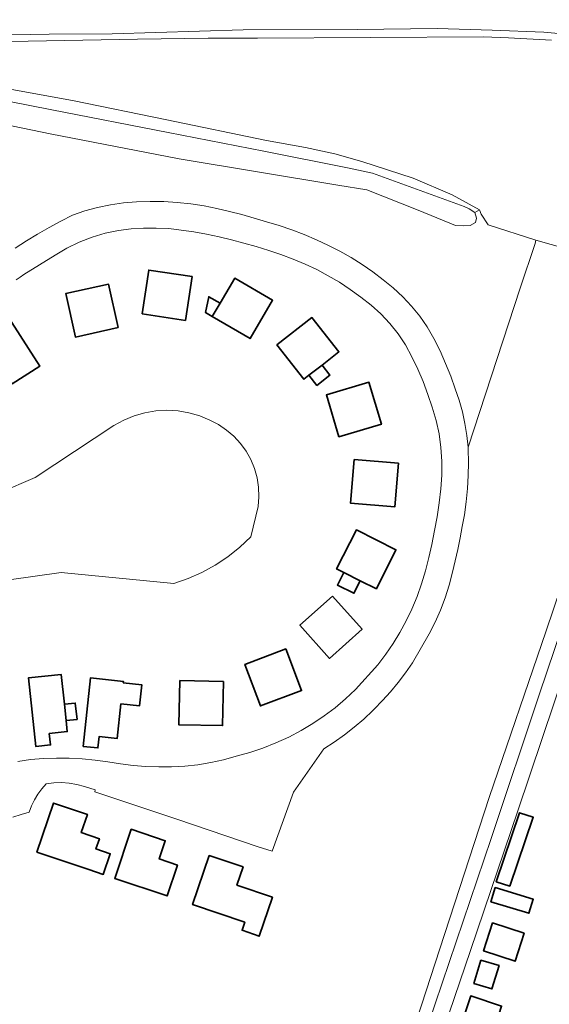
# Model space of a CAD drawing. Header units: metres. Extents: x 33225 to 36661, y 376385 to 377815.
# Tile 34 of 49: x 34736 to 34833, y 377246 to 377426. Entities that reach past the tile are written whole.
import ezdxf

# ---------------------------------------------------------------- set-up
doc = ezdxf.new("R2010")
doc.units = ezdxf.units.M
for name, color, linetype, lineweight in [('B-WE-GR-GRAS-GV', 252, 'Continuous', 13), ('B-WE-OG-BEBOUWING-GV', 7, 'Continuous', 35), ('B-WE-OG-TERREIN_ERF-GV', 252, 'Continuous', 18), ('B-WE-OG-WATER-GV', 252, 'Continuous', 18), ('B-WE-OG-WEG-GV', 252, 'Continuous', 18), ('B-WE-VH-VERHARDING_ASFALT-GV', 252, 'Continuous', 18)]:
    doc.layers.add(name, color=color, linetype=linetype, lineweight=lineweight)

msp = doc.modelspace()

# ---------------------------------------------------------------- linework, layer by layer
at = {"layer": 'B-WE-GR-GRAS-GV'}
msp.add_lwpolyline([(34833.372, 377422.231), (34825.567, 377422.661), (34820.97, 377422.828), (34779.748, 377422.598), (34770.762, 377422.603), (34757.85, 377422.433), (34724.64, 377421.841), (34711.771, 377421.989), (34701.262, 377422.51), (34701.181, 377422.006), (34700.764, 377419.424), (34745.99, 377411.237), (34763.255, 377407.731), (34781.379, 377403.961), (34788.522, 377402.638), (34793.88, 377401.513), (34798.775, 377400.124), (34808.168, 377397.082), (34815.245, 377394.039), (34820.242, 377391.308), (34820.573, 377390.514), (34821.863, 377388.563), (34830.561, 377385.718), (34843.646, 377382.043)], dxfattribs=at)
at = {"layer": 'B-WE-OG-BEBOUWING-GV'}
for points in [[(34758.711, 377372.289), (34766.612, 377371.086), (34767.824, 377379.082), (34759.943, 377380.281)], [(34772.942, 377374.248), (34771.513, 377371.809), (34778.416, 377367.784), (34782.507, 377374.763), (34775.608, 377378.799)], [(34754.351, 377369.803), (34752.608, 377377.707), (34744.801, 377375.982), (34746.545, 377368.068)], [(34772.942, 377374.248), (34770.86, 377375.416), (34770.307, 377372.516), (34771.513, 377371.809)], [(34728.265, 377370.19), (34734.989, 377359.548), (34740.037, 377362.743), (34734.391, 377371.589), (34731.675, 377369.856), (34730.545, 377371.627)], [(34783.278, 377366.648), (34788.222, 377360.367), (34789.144, 377361.088), (34791.531, 377362.954), (34794.608, 377365.361), (34789.65, 377371.624)], [(34790.587, 377359.243), (34792.974, 377361.109), (34791.531, 377362.954), (34789.144, 377361.088)], [(34794.623, 377349.852), (34802.364, 377352.159), (34800.077, 377359.815), (34792.324, 377357.51)], [(34797.415, 377345.726), (34796.726, 377337.758), (34804.8, 377337.068), (34805.479, 377345.015)], [(34801.46, 377322.107), (34805.012, 377329.25), (34797.796, 377332.87), (34794.202, 377325.733), (34795.485, 377325.092), (34798.509, 377323.581)], [(34798.509, 377323.581), (34795.485, 377325.092), (34794.34, 377322.8), (34797.364, 377321.289)], [(34793.468, 377320.785), (34787.511, 377315.454), (34792.903, 377309.417), (34798.839, 377314.766)], [(34784.948, 377311.129), (34777.467, 377308.297), (34780.303, 377300.731), (34787.794, 377303.544)], [(34744.532, 377301.032), (34743.94, 377306.497), (34737.976, 377305.839), (34739.344, 377293.307), (34742.023, 377293.622), (34741.792, 377295.696), (34745.07, 377296.061), (34744.855, 377298.049)], [(34747.977, 377293.353), (34750.651, 377293.068), (34750.876, 377295.152), (34754.17, 377294.797), (34754.849, 377301.096), (34758.231, 377300.732), (34758.648, 377304.594), (34755.265, 377304.958), (34755.292, 377305.207), (34749.321, 377305.863)], [(34773.593, 377305.215), (34765.604, 377305.366), (34765.399, 377297.29), (34773.39, 377297.132)], [(34744.532, 377301.032), (34744.855, 377298.049), (34746.842, 377298.271), (34746.519, 377301.253)], [(34749.026, 377270.851), (34751.632, 377269.972), (34752.911, 377273.762), (34750.303, 377274.642), (34750.928, 377276.495), (34747.607, 377277.614), (34748.726, 377280.934), (34742.56, 377283.016), (34739.516, 377274.06)], [(34825.812, 377267.813), (34830.066, 377280.404), (34827.582, 377281.243), (34823.328, 377268.652)], [(34756.749, 377278.224), (34753.724, 377269.266), (34763.258, 377266.066), (34765.15, 377271.7), (34761.835, 377272.813), (34762.948, 377276.127)], [(34782.503, 377265.825), (34776.018, 377268.024), (34777.141, 377271.337), (34770.965, 377273.423), (34767.931, 377264.471), (34777.441, 377261.262), (34776.949, 377259.797), (34780.06, 377258.706)], [(34823.112, 377267.567), (34822.33, 377265), (34829.268, 377262.888), (34830.05, 377265.455)], [(34828.409, 377259.269), (34822.651, 377261.134), (34820.991, 377256.008), (34826.751, 377254.144)], [(34819.246, 377250.062), (34822.537, 377249.071), (34823.82, 377253.331), (34820.529, 377254.322)], [(34817.593, 377244.559), (34823.213, 377242.697), (34824.293, 377245.955), (34818.673, 377247.817)]]:
    msp.add_lwpolyline(points, close=True, dxfattribs=at)
at = {"layer": 'B-WE-OG-TERREIN_ERF-GV'}
for points in [[(34735.575, 377384.306), (34737.604, 377385.596), (34739.663, 377386.839), (34741.75, 377388.035), (34743.864, 377389.182), (34746.003, 377390.28), (34748.269, 377391.073), (34750.58, 377391.719), (34752.928, 377392.216), (34755.304, 377392.562), (34757.696, 377392.756), (34760.177, 377392.82), (34762.659, 377392.775), (34765.136, 377392.624), (34767.604, 377392.364), (34770.059, 377391.998), (34772.359, 377391.527), (34774.648, 377391), (34776.923, 377390.418), (34779.182, 377389.78), (34781.426, 377389.087), (34783.742, 377388.405), (34786.03, 377387.633), (34788.285, 377386.772), (34790.506, 377385.823), (34792.687, 377384.788), (34794.801, 377383.721), (34796.863, 377382.555), (34798.867, 377381.295), (34800.81, 377379.941), (34802.688, 377378.498), (34804.531, 377377.021), (34806.266, 377375.419), (34807.885, 377373.699), (34809.379, 377371.87), (34810.742, 377369.941), (34811.956, 377367.765), (34813.072, 377365.537), (34814.088, 377363.261), (34815.002, 377360.943), (34815.813, 377358.587), (34816.538, 377356.521), (34817.138, 377354.416), (34817.61, 377352.278), (34817.955, 377350.116), (34818.169, 377347.937), (34827.672, 377376.976), (34830.44, 377385.137), (34830.561, 377385.718), (34821.863, 377388.563), (34820.573, 377390.514), (34820.242, 377391.308), (34819.414, 377390.78), (34819.723, 377389.787), (34819.527, 377388.97), (34818.554, 377388.398), (34817.297, 377388.354), (34815.864, 377388.42), (34809.095, 377391.243), (34799.703, 377394.947), (34794.433, 377395.762), (34765.484, 377400.591), (34741.958, 377405.155), (34722.821, 377409.102)], [(34736.048, 377290.605), (34738.38, 377290.974), (34740.734, 377291.162), (34743.086, 377291.222), (34745.439, 377291.189), (34747.789, 377291.064), (34750.132, 377290.845), (34752.464, 377290.535), (34754.771, 377290.151), (34757.093, 377289.864), (34759.424, 377289.677), (34761.762, 377289.588), (34764.101, 377289.598), (34766.496, 377289.73), (34768.881, 377289.991), (34771.248, 377290.379), (34773.591, 377290.894), (34775.903, 377291.535), (34778.354, 377292.235), (34780.768, 377293.055), (34783.138, 377293.994), (34785.458, 377295.05), (34787.723, 377296.22), (34789.86, 377297.507), (34791.927, 377298.904), (34793.917, 377300.409), (34795.824, 377302.017), (34797.644, 377303.724), (34801.736, 377308.26), (34803.172, 377310.157), (34804.513, 377312.123), (34805.754, 377314.152), (34806.894, 377316.241), (34807.929, 377318.383), (34808.869, 377320.68), (34809.701, 377323.017), (34810.424, 377325.391), (34811.036, 377327.796), (34811.536, 377330.226), (34812.071, 377332.731), (34812.527, 377335.251), (34812.903, 377337.785), (34813.199, 377340.329), (34813.415, 377342.881), (34813.417, 377345.392), (34813.237, 377347.897), (34812.878, 377350.382), (34812.341, 377352.835), (34811.628, 377355.243), (34810.841, 377357.602), (34809.958, 377359.928), (34808.983, 377362.216), (34807.915, 377364.463), (34806.757, 377366.664), (34805.411, 377368.647), (34803.913, 377370.519), (34802.273, 377372.267), (34800.5, 377373.88), (34798.605, 377375.348), (34796.694, 377376.743), (34794.719, 377378.046), (34792.685, 377379.255), (34790.597, 377380.367), (34788.458, 377381.379), (34786.267, 377382.272), (34784.051, 377383.101), (34781.811, 377383.863), (34779.55, 377384.559), (34777.269, 377385.187), (34775.023, 377385.821), (34772.757, 377386.379), (34770.473, 377386.86), (34768.175, 377387.263), (34765.864, 377387.588), (34763.58, 377387.843), (34761.285, 377387.962), (34758.988, 377387.945), (34756.695, 377387.792), (34754.415, 377387.503), (34751.973, 377386.993), (34749.581, 377386.284), (34747.257, 377385.378), (34745.015, 377384.283), (34742.872, 377383.007), (34737.161, 377379.466), (34736.448, 377378.995), (34735.737, 377378.522)], [(34843.646, 377382.043), (34830.561, 377385.718), (34830.44, 377385.137), (34827.672, 377376.976), (34818.169, 377347.937), (34818.191, 377347.595), (34818.252, 377345.193), (34818.214, 377342.791), (34818.077, 377340.392), (34817.84, 377338.001), (34817.504, 377335.622), (34817.126, 377333.51), (34816.717, 377331.404), (34816.278, 377329.304), (34815.808, 377327.211), (34815.309, 377325.124), (34814.734, 377322.785), (34814.019, 377320.486), (34813.165, 377318.234), (34812.176, 377316.038), (34811.055, 377313.906), (34808.027, 377308.585), (34806.766, 377306.782), (34805.433, 377305.031), (34804.03, 377303.335), (34802.56, 377301.698), (34801.024, 377300.122), (34800.793, 377299.892), (34799.138, 377298.327), (34797.411, 377296.84), (34795.618, 377295.435), (34793.762, 377294.114), (34791.847, 377292.88), (34786.333, 377284.978), (34782.459, 377274.209), (34779.864, 377275.027), (34765.034, 377280.057), (34750.074, 377285.069), (34750.167, 377285.412), (34748.179, 377286.013), (34746.823, 377286.391), (34745.436, 377286.633), (34744.032, 377286.737), (34742.624, 377286.702), (34741.227, 377286.528), (34740.414, 377285.621), (34739.692, 377284.639), (34739.069, 377283.592), (34738.55, 377282.489), (34738.14, 377281.342), (34736.633, 377280.925), (34735.145, 377280.447)], [(34732.654, 377339.639), (34739.23, 377342.424), (34753.584, 377351.919), (34755.364, 377352.903), (34757.243, 377353.681), (34759.198, 377354.243), (34761.203, 377354.582), (34763.234, 377354.693), (34765.265, 377354.575), (34767.269, 377354.229), (34769.222, 377353.66), (34771.098, 377352.875), (34772.663, 377352.072), (34774.122, 377351.092), (34775.457, 377349.947), (34776.648, 377348.654), (34777.68, 377347.23), (34778.537, 377345.694), (34779.209, 377344.069), (34779.685, 377342.377), (34779.96, 377340.64), (34780.03, 377338.883), (34779.893, 377337.13), (34778.564, 377331.597), (34776.548, 377329.696), (34774.377, 377327.974), (34772.067, 377326.442), (34769.636, 377325.113), (34767.1, 377323.995), (34764.479, 377323.097), (34743.95, 377325.06), (34724.474, 377322.338)], [(34806.314, 377235.814), (34813.035, 377256.39), (34822.034, 377284.037), (34832.444, 377314.443), (34835.111, 377322.332)]]:
    msp.add_lwpolyline(points, dxfattribs=at)
for points in [[(34852.259, 377356.608), (34842.8, 377327.857), (34827.251, 377281.577), (34818.638, 377256.118), (34813.752, 377241.823), (34806.388, 377219.4), (34806.281, 377218.632), (34806.298, 377217.856), (34806.441, 377217.093), (34806.704, 377216.364), (34807.081, 377215.686), (34807.376, 377215.891), (34807.939, 377216.194), (34808.859, 377219.05), (34812.42, 377217.9), (34835.04, 377210.43), (34835.85, 377210.43), (34836.75, 377210.64), (34837.52, 377211.3), (34838.118, 377213.839), (34889.34, 377378.609), (34875.778, 377382.902), (34862.831, 377386.702), (34862.108, 377385.383)], [(34758.711, 377372.289), (34759.943, 377380.281), (34767.824, 377379.082), (34766.612, 377371.086)], [(34772.942, 377374.248), (34775.608, 377378.799), (34782.507, 377374.763), (34778.416, 377367.784), (34771.513, 377371.809), (34770.307, 377372.516), (34770.86, 377375.416)], [(34746.545, 377368.068), (34744.801, 377375.982), (34752.608, 377377.707), (34754.351, 377369.803)], [(34740.037, 377362.743), (34734.989, 377359.548), (34728.265, 377370.19), (34730.545, 377371.627), (34731.675, 377369.856), (34734.391, 377371.589)], [(34790.587, 377359.243), (34789.144, 377361.088), (34788.222, 377360.367), (34783.278, 377366.648), (34789.65, 377371.624), (34794.608, 377365.361), (34791.531, 377362.954), (34792.974, 377361.109)], [(34792.324, 377357.51), (34800.077, 377359.815), (34802.364, 377352.159), (34794.623, 377349.852)], [(34796.726, 377337.758), (34797.415, 377345.726), (34805.479, 377345.015), (34804.8, 377337.068)], [(34801.46, 377322.107), (34798.509, 377323.581), (34797.364, 377321.289), (34794.34, 377322.8), (34795.485, 377325.092), (34794.202, 377325.733), (34797.796, 377332.87), (34805.012, 377329.25)], [(34787.511, 377315.454), (34793.468, 377320.785), (34798.839, 377314.766), (34792.903, 377309.417)], [(34784.948, 377311.129), (34787.794, 377303.544), (34780.303, 377300.731), (34777.467, 377308.297)], [(34742.023, 377293.622), (34739.344, 377293.307), (34737.976, 377305.839), (34743.94, 377306.497), (34744.532, 377301.032), (34746.519, 377301.253), (34746.842, 377298.271), (34744.855, 377298.049), (34745.07, 377296.061), (34741.792, 377295.696)], [(34747.977, 377293.353), (34749.321, 377305.863), (34755.292, 377305.207), (34755.265, 377304.958), (34758.648, 377304.594), (34758.231, 377300.732), (34754.849, 377301.096), (34754.17, 377294.797), (34750.876, 377295.152), (34750.651, 377293.068)], [(34765.399, 377297.29), (34765.604, 377305.366), (34773.593, 377305.215), (34773.39, 377297.132)], [(34750.303, 377274.642), (34752.911, 377273.762), (34751.632, 377269.972), (34749.026, 377270.851), (34739.516, 377274.06), (34742.56, 377283.016), (34748.726, 377280.934), (34747.607, 377277.614), (34750.928, 377276.495)], [(34827.582, 377281.243), (34830.066, 377280.404), (34825.812, 377267.813), (34823.328, 377268.652)], [(34761.835, 377272.813), (34765.15, 377271.7), (34763.258, 377266.066), (34753.724, 377269.266), (34756.749, 377278.224), (34762.948, 377276.127)], [(34770.965, 377273.423), (34777.141, 377271.337), (34776.018, 377268.024), (34782.503, 377265.825), (34780.06, 377258.706), (34776.949, 377259.797), (34777.441, 377261.262), (34767.931, 377264.471)], [(34823.112, 377267.567), (34830.05, 377265.455), (34829.268, 377262.888), (34822.33, 377265)], [(34828.409, 377259.269), (34826.751, 377254.144), (34820.991, 377256.008), (34822.651, 377261.134)], [(34819.246, 377250.062), (34820.529, 377254.322), (34823.82, 377253.331), (34822.537, 377249.071)], [(34822.133, 377239.438), (34816.513, 377241.3), (34817.593, 377244.559), (34818.673, 377247.817), (34824.293, 377245.955), (34823.213, 377242.697)]]:
    msp.add_lwpolyline(points, close=True, dxfattribs=at)
at = {"layer": 'B-WE-OG-WATER-GV'}
for points in [[(34722.821, 377409.102), (34741.958, 377405.155), (34765.484, 377400.591), (34794.433, 377395.762), (34799.703, 377394.947), (34809.095, 377391.243), (34815.864, 377388.42), (34817.297, 377388.354), (34818.554, 377388.398), (34819.527, 377388.97), (34819.723, 377389.787), (34819.414, 377390.78), (34818.4, 377391.441), (34817.452, 377391.86), (34800.717, 377397.945), (34796.484, 377398.893), (34780.918, 377402.002), (34763.477, 377405.42), (34742.267, 377409.521), (34715.897, 377414.702)], [(34724.474, 377322.338), (34743.95, 377325.06), (34764.479, 377323.097), (34767.1, 377323.995), (34769.636, 377325.113), (34772.067, 377326.442), (34774.377, 377327.974), (34776.548, 377329.696), (34778.564, 377331.597), (34779.893, 377337.13), (34780.03, 377338.883), (34779.96, 377340.64), (34779.685, 377342.377), (34779.209, 377344.069), (34778.537, 377345.694), (34777.68, 377347.23), (34776.648, 377348.654), (34775.457, 377349.947), (34774.122, 377351.092), (34772.663, 377352.072), (34771.098, 377352.875), (34769.222, 377353.66), (34767.269, 377354.229), (34765.265, 377354.575), (34763.234, 377354.693), (34761.203, 377354.582), (34759.198, 377354.243), (34757.243, 377353.681), (34755.364, 377352.903), (34753.584, 377351.919), (34739.23, 377342.424), (34732.654, 377339.639)]]:
    msp.add_lwpolyline(points, dxfattribs=at)
at = {"layer": 'B-WE-OG-WEG-GV'}
for points in [[(34840.69, 377422.93), (34832.02, 377423.7), (34822.56, 377424.04), (34812.52, 377424.36), (34797.92, 377424.19), (34777.14, 377424.11), (34753.28, 377423.42), (34741.77, 377423.33), (34734.96, 377423.2), (34729.69, 377423.16), (34718.99, 377423.17), (34711.12, 377423.32), (34702.96, 377423.81), (34695.24, 377424.72), (34687.78, 377425.76), (34680.39, 377427.15), (34674.29, 377428.56), (34665.2, 377430.91), (34655.88, 377433.94), (34640.18, 377438.98), (34605.42, 377450.35), (34568.71, 377459.6), (34509.36, 377474.04)], [(34508.913, 377472.09), (34568.229, 377457.659), (34604.864, 377448.428), (34639.563, 377437.077), (34655.265, 377432.037), (34664.64, 377428.989), (34673.814, 377426.617), (34679.98, 377425.192), (34687.457, 377423.786), (34694.985, 377422.736), (34701.181, 377422.006), (34701.262, 377422.51), (34711.771, 377421.989), (34724.64, 377421.841), (34757.85, 377422.433), (34770.762, 377422.603), (34779.748, 377422.598), (34820.97, 377422.828), (34825.567, 377422.661), (34833.372, 377422.231)], [(34810.894, 377242.584), (34822.392, 377276.529), (34831.181, 377302.923), (34840.913, 377331.73), (34850.293, 377359.858), (34859.671, 377387.28), (34860.143, 377388.079), (34860.66, 377388.849), (34861.221, 377389.589), (34861.823, 377390.294), (34862.465, 377390.964), (34865.02, 377401.22), (34860.567, 377401.858), (34854.061, 377379.604), (34853.054, 377376.774), (34852.192, 377374.204), (34848.644, 377363.277), (34843.968, 377348.696), (34835.111, 377322.332), (34832.444, 377314.443), (34822.034, 377284.037), (34813.035, 377256.39), (34806.314, 377235.814)]]:
    msp.add_lwpolyline(points, dxfattribs=at)
msp.add_lwpolyline([(34820.242, 377391.308), (34815.245, 377394.039), (34808.168, 377397.082), (34798.775, 377400.124), (34793.88, 377401.513), (34788.522, 377402.638), (34781.379, 377403.961), (34763.255, 377407.731), (34745.99, 377411.237), (34700.764, 377419.424), (34700.433, 377417.737), (34715.897, 377414.702), (34742.267, 377409.521), (34763.477, 377405.42), (34780.918, 377402.002), (34796.484, 377398.893), (34800.717, 377397.945), (34817.452, 377391.86), (34818.4, 377391.441), (34819.414, 377390.78)], close=True, dxfattribs=at)
at = {"layer": 'B-WE-VH-VERHARDING_ASFALT-GV'}
for points in [[(34509.36, 377474.04), (34568.71, 377459.6), (34605.42, 377450.35), (34640.18, 377438.98), (34655.88, 377433.94), (34665.2, 377430.91), (34674.29, 377428.56), (34680.39, 377427.15), (34687.78, 377425.76), (34695.24, 377424.72), (34702.96, 377423.81), (34711.12, 377423.32), (34718.99, 377423.17), (34729.69, 377423.16), (34734.96, 377423.2), (34741.77, 377423.33), (34753.28, 377423.42), (34777.14, 377424.11), (34797.92, 377424.19), (34812.52, 377424.36), (34822.56, 377424.04), (34832.02, 377423.7), (34840.69, 377422.93)], [(34735.145, 377280.447), (34736.633, 377280.925), (34738.14, 377281.342), (34738.55, 377282.489), (34739.069, 377283.592), (34739.692, 377284.639), (34740.414, 377285.621), (34741.227, 377286.528), (34742.624, 377286.702), (34744.032, 377286.737), (34745.436, 377286.633), (34746.823, 377286.391), (34748.179, 377286.013), (34750.167, 377285.412), (34750.074, 377285.069), (34765.034, 377280.057), (34779.864, 377275.027), (34782.459, 377274.209), (34786.333, 377284.978), (34791.847, 377292.88), (34793.762, 377294.114), (34795.618, 377295.435), (34797.411, 377296.84), (34799.138, 377298.327), (34800.793, 377299.892), (34801.024, 377300.122), (34802.56, 377301.698), (34804.03, 377303.335), (34805.433, 377305.031), (34806.766, 377306.782), (34808.027, 377308.585), (34811.055, 377313.906), (34812.176, 377316.038), (34813.165, 377318.234), (34814.019, 377320.486), (34814.734, 377322.785), (34815.309, 377325.124), (34815.808, 377327.211), (34816.278, 377329.304), (34816.717, 377331.404), (34817.126, 377333.51), (34817.504, 377335.622), (34817.84, 377338.001), (34818.077, 377340.392), (34818.214, 377342.791), (34818.252, 377345.193), (34818.191, 377347.595), (34818.169, 377347.937), (34817.955, 377350.116), (34817.61, 377352.278), (34817.138, 377354.416), (34816.538, 377356.521), (34815.813, 377358.587), (34815.002, 377360.943), (34814.088, 377363.261), (34813.072, 377365.537), (34811.956, 377367.765), (34810.742, 377369.941), (34809.379, 377371.87), (34807.885, 377373.699), (34806.266, 377375.419), (34804.531, 377377.021), (34802.688, 377378.498), (34800.81, 377379.941), (34798.867, 377381.295), (34796.863, 377382.555), (34794.801, 377383.721), (34792.687, 377384.788), (34790.506, 377385.823), (34788.285, 377386.772), (34786.03, 377387.633), (34783.742, 377388.405), (34781.426, 377389.087), (34779.182, 377389.78), (34776.923, 377390.418), (34774.648, 377391), (34772.359, 377391.527), (34770.059, 377391.998), (34767.604, 377392.364), (34765.136, 377392.624), (34762.659, 377392.775), (34760.177, 377392.82), (34757.696, 377392.756), (34755.304, 377392.562), (34752.928, 377392.216), (34750.58, 377391.719), (34748.269, 377391.073), (34746.003, 377390.28), (34743.864, 377389.182), (34741.75, 377388.035), (34739.663, 377386.839), (34737.604, 377385.596), (34735.575, 377384.306)], [(34735.737, 377378.522), (34736.448, 377378.995), (34737.161, 377379.466), (34742.872, 377383.007), (34745.015, 377384.283), (34747.257, 377385.378), (34749.581, 377386.284), (34751.973, 377386.993), (34754.415, 377387.503), (34756.695, 377387.792), (34758.988, 377387.945), (34761.285, 377387.962), (34763.58, 377387.843), (34765.864, 377387.588), (34768.175, 377387.263), (34770.473, 377386.86), (34772.757, 377386.379), (34775.023, 377385.821), (34777.269, 377385.187), (34779.55, 377384.559), (34781.811, 377383.863), (34784.051, 377383.101), (34786.267, 377382.272), (34788.458, 377381.379), (34790.597, 377380.367), (34792.685, 377379.255), (34794.719, 377378.046), (34796.694, 377376.743), (34798.605, 377375.348), (34800.5, 377373.88), (34802.273, 377372.267), (34803.913, 377370.519), (34805.411, 377368.647), (34806.757, 377366.664), (34807.915, 377364.463), (34808.983, 377362.216), (34809.958, 377359.928), (34810.841, 377357.602), (34811.628, 377355.243), (34812.341, 377352.835), (34812.878, 377350.382), (34813.237, 377347.897), (34813.417, 377345.392), (34813.415, 377342.881), (34813.199, 377340.329), (34812.903, 377337.785), (34812.527, 377335.251), (34812.071, 377332.731), (34811.536, 377330.226), (34811.036, 377327.796), (34810.424, 377325.391), (34809.701, 377323.017), (34808.869, 377320.68), (34807.929, 377318.383), (34806.894, 377316.241), (34805.754, 377314.152), (34804.513, 377312.123), (34803.172, 377310.157), (34801.736, 377308.26), (34797.644, 377303.724), (34795.824, 377302.017), (34793.917, 377300.409), (34791.927, 377298.904), (34789.86, 377297.507), (34787.723, 377296.22), (34785.458, 377295.05), (34783.138, 377293.994), (34780.768, 377293.055), (34778.354, 377292.235), (34775.903, 377291.535), (34773.591, 377290.894), (34771.248, 377290.379), (34768.881, 377289.991), (34766.496, 377289.73), (34764.101, 377289.598), (34761.762, 377289.588), (34759.424, 377289.677), (34757.093, 377289.864), (34754.771, 377290.151), (34752.464, 377290.535), (34750.132, 377290.845), (34747.789, 377291.064), (34745.439, 377291.189), (34743.086, 377291.222), (34740.734, 377291.162), (34738.38, 377290.974), (34736.048, 377290.605)], [(34840.913, 377331.73), (34831.181, 377302.923), (34822.392, 377276.529), (34810.894, 377242.584)], [(34813.752, 377241.823), (34818.638, 377256.118), (34827.251, 377281.577), (34842.8, 377327.857)]]:
    msp.add_lwpolyline(points, dxfattribs=at)

doc.saveas('drawing.dxf')
